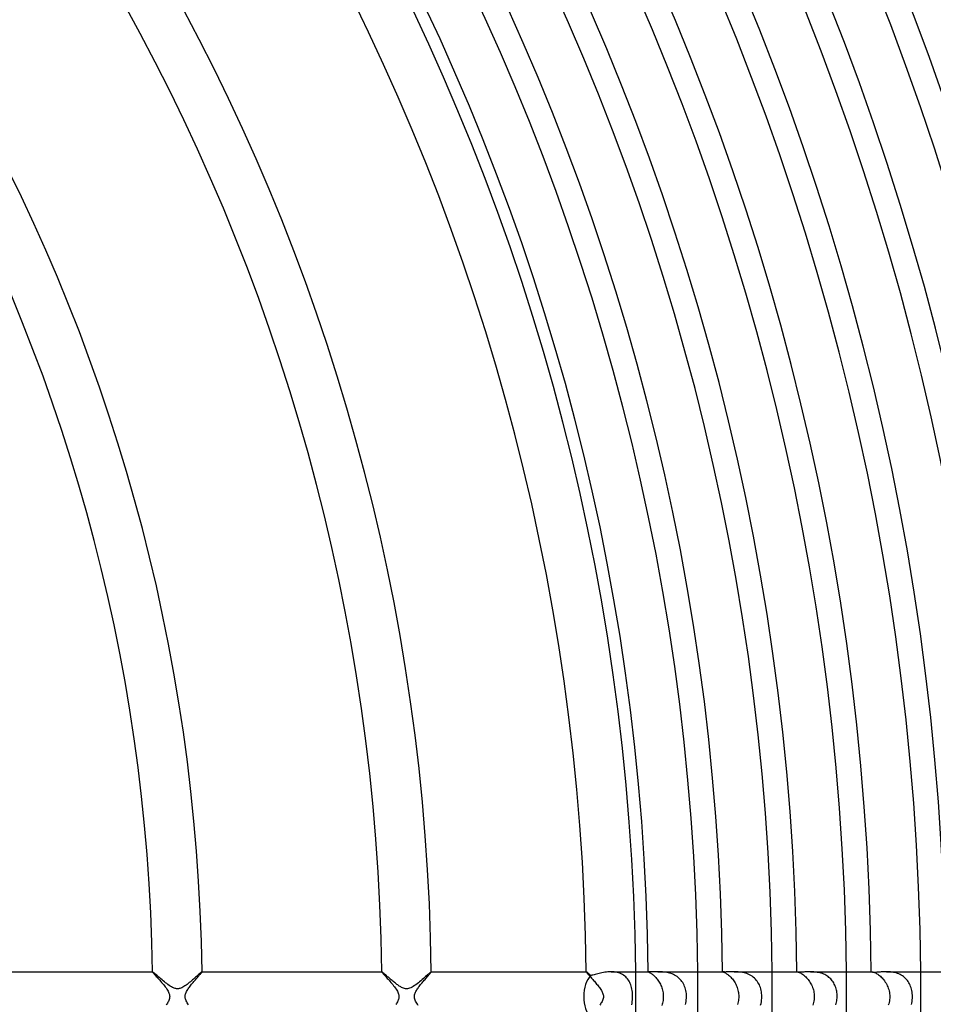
# Model space of a CAD drawing. Header units: millimetres. Extents: x -345 to 345, y -305 to 305.
# Tile 60 of 79: x 135 to 209, y -1 to 79. Entities that reach past the tile are written whole.
import ezdxf

# ---------------------------------------------------------------- set-up
doc = ezdxf.new("R2010")
doc.units = ezdxf.units.MM
doc.layers.add('HIDDEN', color=7, linetype='Continuous')
doc.layers.add('THICK', color=7, linetype='Continuous')

msp = doc.modelspace()

# ---------------------------------------------------------------- linework, layer by layer
at = {"layer": 'HIDDEN'}
for p, q in [((145.987, 1.999), (145.986, 1.998)), ((145.986, 1.998), (145.986, 1.997)), ((145.986, 1.997), (145.991, 1.987)), ((145.988, 2), (145.987, 2)), ((145.987, 2), (145.987, 1.999)), ((145.987, 1.999), (145.987, 1.999)), ((145.989, 2), (145.988, 2)), ((145.991, 1.987), (146.004, 1.967)), ((146.004, 1.967), (146.025, 1.94)), ((146.025, 1.94), (146.054, 1.904)), ((146.054, 1.904), (146.091, 1.861)), ((146.091, 1.861), (146.134, 1.811)), ((146.134, 1.811), (146.183, 1.755)), ((146.183, 1.755), (146.238, 1.694)), ((146.238, 1.694), (146.297, 1.627)), ((146.297, 1.627), (146.361, 1.555)), ((149.619, 1.55), (149.671, 1.611)), ((149.671, 1.611), (149.721, 1.668)), ((149.721, 1.668), (149.767, 1.722)), ((149.767, 1.722), (149.81, 1.772)), ((149.81, 1.772), (149.849, 1.818)), ((149.849, 1.818), (149.884, 1.859)), ((149.884, 1.859), (149.914, 1.896)), ((149.914, 1.896), (149.94, 1.927)), ((149.94, 1.927), (149.96, 1.954)), ((149.96, 1.954), (149.975, 1.974)), ((149.975, 1.974), (149.984, 1.989)), ((149.985, 2), (149.984, 2)), ((149.984, 1.989), (149.987, 1.997)), ((149.986, 2), (149.985, 2)), ((149.986, 1.999), (149.986, 2)), ((149.987, 1.998), (149.986, 1.999)), ((149.986, 1.999), (149.986, 1.999)), ((149.987, 1.997), (149.987, 1.998)), ((164.489, 2), (164.488, 1.999)), ((164.488, 1.999), (164.488, 1.999)), ((164.488, 1.999), (164.488, 1.998)), ((164.488, 1.998), (164.488, 1.997)), ((164.488, 1.997), (164.492, 1.988)), ((164.49, 2), (164.489, 2)), ((164.49, 2), (164.49, 2)), ((164.492, 1.988), (164.502, 1.972)), ((164.502, 1.972), (164.52, 1.948)), ((164.52, 1.948), (164.544, 1.918)), ((164.544, 1.918), (164.575, 1.881)), ((164.575, 1.881), (164.612, 1.838)), ((164.612, 1.838), (164.655, 1.789)), ((164.655, 1.789), (164.703, 1.734)), ((164.703, 1.734), (164.755, 1.675)), ((164.755, 1.675), (164.812, 1.611)), ((164.812, 1.611), (164.873, 1.542)), ((168.15, 1.585), (168.201, 1.645)), ((168.201, 1.645), (168.25, 1.701)), ((168.25, 1.701), (168.296, 1.754)), ((168.296, 1.754), (168.338, 1.803)), ((168.338, 1.803), (168.375, 1.847)), ((168.375, 1.847), (168.408, 1.886)), ((168.408, 1.886), (168.436, 1.921)), ((168.436, 1.921), (168.458, 1.949)), ((168.458, 1.949), (168.475, 1.972)), ((168.475, 1.972), (168.485, 1.988)), ((168.485, 1.988), (168.488, 1.997)), ((168.487, 2), (168.486, 2)), ((168.486, 2), (168.486, 2)), ((168.488, 1.999), (168.487, 2)), ((168.488, 1.998), (168.488, 1.999)), ((168.488, 1.999), (168.488, 1.999)), ((168.488, 1.997), (168.488, 1.998)), ((180.99, 1.999), (180.989, 1.999)), ((180.989, 1.999), (180.989, 1.998)), ((180.989, 1.998), (180.989, 1.997)), ((180.989, 1.997), (180.992, 1.989)), ((180.991, 2), (180.99, 2)), ((180.99, 2), (180.99, 1.999)), ((180.991, 2), (180.991, 2)), ((180.992, 1.989), (181.001, 1.975)), ((181.001, 1.975), (181.016, 1.954)), ((181.016, 1.954), (181.036, 1.929)), ((181.036, 1.929), (181.062, 1.898)), ((181.062, 1.898), (181.092, 1.862)), ((181.092, 1.862), (181.127, 1.821)), ((181.127, 1.821), (181.167, 1.776)), ((181.167, 1.776), (181.21, 1.727)), ((181.21, 1.727), (181.256, 1.675)), ((181.256, 1.675), (181.306, 1.619)), ((181.306, 1.619), (181.358, 1.56)), ((183.12, 1.997), (182.997, 2)), ((183.242, 1.988), (183.12, 1.997)), ((183.362, 1.972), (183.242, 1.988)), ((183.479, 1.948), (183.362, 1.972)), ((183.593, 1.918), (183.479, 1.948)), ((183.704, 1.879), (183.593, 1.918)), ((183.81, 1.834), (183.704, 1.879)), ((183.91, 1.782), (183.81, 1.834)), ((184.004, 1.723), (183.91, 1.782)), ((184.092, 1.658), (184.004, 1.723)), ((184.175, 1.586), (184.092, 1.658)), ((185.99, 2), (185.989, 1.999)), ((185.989, 1.999), (185.992, 1.997)), ((185.989, 1.999), (185.989, 1.999)), ((185.991, 2), (185.99, 2)), ((185.99, 2), (185.99, 2)), ((185.993, 2), (185.991, 2)), ((185.992, 1.997), (186, 1.993)), ((185.994, 2), (185.993, 2)), ((186, 1.993), (186.013, 1.987)), ((186.013, 1.987), (186.03, 1.979)), ((186.03, 1.979), (186.053, 1.969)), ((186.053, 1.969), (186.08, 1.955)), ((186.08, 1.955), (186.112, 1.938)), ((186.112, 1.938), (186.149, 1.918)), ((186.149, 1.918), (186.189, 1.893)), ((186.189, 1.893), (186.233, 1.864)), ((186.233, 1.864), (186.281, 1.831)), ((186.281, 1.831), (186.331, 1.793)), ((186.331, 1.793), (186.384, 1.751)), ((186.384, 1.751), (186.438, 1.703)), ((186.438, 1.703), (186.495, 1.651)), ((186.495, 1.651), (186.552, 1.594)), ((186.552, 1.594), (186.609, 1.533)), ((186.851, 1.999), (186.756, 2)), ((186.949, 1.997), (186.851, 1.999)), ((187.051, 1.993), (186.949, 1.997)), ((187.154, 1.986), (187.051, 1.993)), ((187.261, 1.976), (187.154, 1.986)), ((187.369, 1.962), (187.261, 1.976)), ((187.479, 1.944), (187.369, 1.962)), ((187.589, 1.921), (187.479, 1.944)), ((187.699, 1.894), (187.589, 1.921)), ((187.808, 1.861), (187.699, 1.894)), ((187.917, 1.822), (187.808, 1.861)), ((188.022, 1.777), (187.917, 1.822)), ((188.124, 1.726), (188.022, 1.777)), ((188.222, 1.67), (188.124, 1.726)), ((188.316, 1.607), (188.222, 1.67)), ((188.406, 1.539), (188.316, 1.607)), ((191.99, 2), (191.99, 2)), ((191.99, 2), (191.99, 2)), ((191.99, 2), (191.99, 2)), ((191.99, 2), (191.99, 2)), ((191.99, 2), (191.99, 2)), ((191.99, 2), (191.991, 2)), ((191.99, 2), (191.991, 2)), ((191.991, 2), (191.997, 1.999)), ((191.997, 1.999), (192.007, 1.997)), ((192.007, 1.997), (192.023, 1.993)), ((192.023, 1.993), (192.043, 1.987)), ((192.043, 1.987), (192.069, 1.978)), ((192.069, 1.978), (192.099, 1.966)), ((192.099, 1.966), (192.134, 1.95)), ((192.134, 1.95), (192.173, 1.931)), ((192.173, 1.931), (192.216, 1.908)), ((192.216, 1.908), (192.263, 1.88)), ((192.263, 1.88), (192.314, 1.848)), ((192.314, 1.848), (192.367, 1.812)), ((192.367, 1.812), (192.422, 1.77)), ((192.422, 1.77), (192.48, 1.724)), ((192.48, 1.724), (192.539, 1.673)), ((192.539, 1.673), (192.599, 1.616)), ((192.599, 1.616), (192.66, 1.555)), ((193.033, 1.999), (192.926, 2)), ((193.143, 1.995), (193.033, 1.999)), ((193.256, 1.989), (193.143, 1.995)), ((193.37, 1.978), (193.256, 1.989)), ((193.487, 1.963), (193.37, 1.978)), ((193.604, 1.943), (193.487, 1.963)), ((193.721, 1.918), (193.604, 1.943)), ((193.836, 1.887), (193.721, 1.918)), ((193.95, 1.849), (193.836, 1.887)), ((194.062, 1.806), (193.95, 1.849)), ((194.17, 1.755), (194.062, 1.806)), ((194.274, 1.698), (194.17, 1.755)), ((194.373, 1.635), (194.274, 1.698)), ((194.466, 1.566), (194.373, 1.635)), ((197.99, 2), (198.005, 2)), ((197.99, 1.997), (197.992, 1.998)), ((197.99, 1.996), (197.99, 1.997)), ((197.992, 1.998), (197.994, 1.999)), ((197.994, 1.999), (197.996, 2)), ((197.996, 2), (198, 2)), ((198, 2), (198.005, 2)), ((198.005, 2), (198.02, 1.999)), ((198.02, 1.999), (198.042, 1.996)), ((198.042, 1.996), (198.068, 1.99)), ((198.068, 1.99), (198.1, 1.981)), ((198.1, 1.981), (198.137, 1.968)), ((198.137, 1.968), (198.179, 1.951)), ((198.179, 1.951), (198.226, 1.93)), ((198.226, 1.93), (198.276, 1.905)), ((198.276, 1.905), (198.331, 1.874)), ((198.331, 1.874), (198.388, 1.839)), ((198.388, 1.839), (198.449, 1.798)), ((198.449, 1.798), (198.512, 1.752)), ((198.512, 1.752), (198.576, 1.7)), ((198.576, 1.7), (198.641, 1.644)), ((198.641, 1.644), (198.706, 1.582)), ((199.172, 1.999), (199.078, 2)), ((199.268, 1.996), (199.172, 1.999)), ((199.365, 1.99), (199.268, 1.996)), ((199.464, 1.982), (199.365, 1.99)), ((199.563, 1.97), (199.464, 1.982)), ((199.662, 1.954), (199.563, 1.97)), ((199.761, 1.935), (199.662, 1.954)), ((199.861, 1.911), (199.761, 1.935)), ((199.959, 1.883), (199.861, 1.911)), ((200.055, 1.85), (199.959, 1.883)), ((200.149, 1.812), (200.055, 1.85)), ((200.241, 1.77), (200.149, 1.812)), ((200.33, 1.723), (200.241, 1.77)), ((200.416, 1.67), (200.33, 1.723)), ((200.498, 1.614), (200.416, 1.67)), ((200.576, 1.552), (200.498, 1.614)), ((203.99, 2), (204.029, 2)), ((203.99, 1.988), (203.991, 1.991)), ((203.991, 1.991), (203.995, 1.994)), ((203.995, 1.994), (204, 1.997)), ((204, 1.997), (204.008, 1.998)), ((204.008, 1.998), (204.017, 2)), ((204.017, 2), (204.029, 2)), ((204.029, 2), (204.054, 1.999)), ((204.054, 1.999), (204.085, 1.995)), ((204.085, 1.995), (204.121, 1.987)), ((204.121, 1.987), (204.163, 1.975)), ((204.163, 1.975), (204.21, 1.959)), ((204.21, 1.959), (204.263, 1.938)), ((204.263, 1.938), (204.319, 1.912)), ((204.319, 1.912), (204.38, 1.881)), ((204.38, 1.881), (204.444, 1.843)), ((204.444, 1.843), (204.511, 1.801)), ((204.511, 1.801), (204.579, 1.752)), ((204.579, 1.752), (204.65, 1.698)), ((204.65, 1.698), (204.721, 1.637)), ((204.721, 1.637), (204.792, 1.571)), ((205.326, 1.999), (205.218, 2)), ((205.436, 1.994), (205.326, 1.999)), ((205.547, 1.985), (205.436, 1.994)), ((205.66, 1.973), (205.547, 1.985)), ((205.772, 1.955), (205.66, 1.973)), ((205.884, 1.932), (205.772, 1.955)), ((205.995, 1.904), (205.884, 1.932)), ((206.104, 1.869), (205.995, 1.904)), ((206.211, 1.829), (206.104, 1.869)), ((206.314, 1.783), (206.211, 1.829)), ((206.412, 1.731), (206.314, 1.783)), ((206.507, 1.673), (206.412, 1.731)), ((206.597, 1.608), (206.507, 1.673)), ((206.683, 1.538), (206.597, 1.608)), ((146.361, 1.555), (146.428, 1.479)), ((146.428, 1.479), (146.499, 1.399)), ((146.499, 1.399), (146.572, 1.316)), ((146.572, 1.316), (146.647, 1.23)), ((146.647, 1.23), (146.723, 1.141)), ((146.723, 1.141), (146.799, 1.051)), ((146.799, 1.051), (146.873, 0.961)), ((146.873, 0.961), (146.945, 0.871)), ((146.945, 0.871), (147.014, 0.781)), ((148.974, 0.77), (149.028, 0.843)), ((149.028, 0.843), (149.085, 0.915)), ((149.085, 0.915), (149.143, 0.989)), ((149.143, 0.989), (149.203, 1.062)), ((149.203, 1.062), (149.264, 1.136)), ((149.264, 1.136), (149.326, 1.209)), ((149.326, 1.209), (149.388, 1.282)), ((149.388, 1.282), (149.448, 1.353)), ((149.448, 1.353), (149.507, 1.421)), ((149.507, 1.421), (149.564, 1.487)), ((149.564, 1.487), (149.619, 1.55)), ((164.873, 1.542), (164.938, 1.469)), ((164.938, 1.469), (165.005, 1.393)), ((165.005, 1.393), (165.075, 1.313)), ((165.075, 1.313), (165.147, 1.23)), ((165.147, 1.23), (165.221, 1.143)), ((165.221, 1.143), (165.296, 1.054)), ((165.296, 1.054), (165.37, 0.965)), ((165.37, 0.965), (165.442, 0.875)), ((165.442, 0.875), (165.512, 0.785)), ((167.462, 0.753), (167.513, 0.822)), ((167.513, 0.822), (167.567, 0.892)), ((167.567, 0.892), (167.623, 0.963)), ((167.623, 0.963), (167.681, 1.035)), ((167.681, 1.035), (167.74, 1.106)), ((167.74, 1.106), (167.8, 1.178)), ((167.8, 1.178), (167.86, 1.249)), ((167.86, 1.249), (167.92, 1.32)), ((167.92, 1.32), (167.98, 1.39)), ((167.98, 1.39), (168.039, 1.457)), ((168.039, 1.457), (168.095, 1.522)), ((168.095, 1.522), (168.15, 1.585)), ((181.358, 1.56), (181.413, 1.498)), ((181.413, 1.498), (181.47, 1.434)), ((181.47, 1.434), (181.528, 1.368)), ((181.528, 1.368), (181.587, 1.3)), ((181.587, 1.3), (181.647, 1.23)), ((181.647, 1.23), (181.708, 1.159)), ((181.708, 1.159), (181.769, 1.087)), ((181.769, 1.087), (181.83, 1.014)), ((181.83, 1.014), (181.89, 0.941)), ((181.89, 0.941), (181.948, 0.867)), ((181.948, 0.867), (182.006, 0.793)), ((184.251, 1.508), (184.175, 1.586)), ((184.322, 1.425), (184.251, 1.508)), ((184.386, 1.337), (184.322, 1.425)), ((184.444, 1.244), (184.386, 1.337)), ((184.496, 1.147), (184.444, 1.244)), ((184.542, 1.046), (184.496, 1.147)), ((184.583, 0.941), (184.542, 1.046)), ((184.619, 0.832), (184.583, 0.941)), ((184.65, 0.72), (184.619, 0.832)), ((186.609, 1.533), (186.666, 1.467)), ((186.666, 1.467), (186.722, 1.397)), ((186.722, 1.397), (186.777, 1.322)), ((186.777, 1.322), (186.83, 1.244)), ((186.83, 1.244), (186.881, 1.163)), ((186.881, 1.163), (186.93, 1.078)), ((186.93, 1.078), (186.975, 0.99)), ((186.975, 0.99), (187.017, 0.9)), ((187.017, 0.9), (187.056, 0.806)), ((187.056, 0.806), (187.091, 0.711)), ((188.491, 1.465), (188.406, 1.539)), ((188.57, 1.386), (188.491, 1.465)), ((188.644, 1.302), (188.57, 1.386)), ((188.712, 1.214), (188.644, 1.302)), ((188.774, 1.122), (188.712, 1.214)), ((188.83, 1.025), (188.774, 1.122)), ((188.881, 0.925), (188.83, 1.025)), ((188.926, 0.82), (188.881, 0.925)), ((188.966, 0.711), (188.926, 0.82)), ((192.66, 1.555), (192.72, 1.489)), ((192.72, 1.489), (192.779, 1.419)), ((192.779, 1.419), (192.837, 1.345)), ((192.837, 1.345), (192.893, 1.266)), ((192.893, 1.266), (192.947, 1.184)), ((192.947, 1.184), (192.999, 1.098)), ((192.999, 1.098), (193.047, 1.009)), ((193.047, 1.009), (193.092, 0.917)), ((193.092, 0.917), (193.133, 0.823)), ((193.133, 0.823), (193.17, 0.725)), ((194.555, 1.491), (194.466, 1.566)), ((194.637, 1.411), (194.555, 1.491)), ((194.714, 1.325), (194.637, 1.411)), ((194.784, 1.234), (194.714, 1.325)), ((194.848, 1.14), (194.784, 1.234)), ((194.906, 1.041), (194.848, 1.14)), ((194.957, 0.939), (194.906, 1.041)), ((195.003, 0.834), (194.957, 0.939)), ((195.043, 0.725), (195.003, 0.834)), ((198.706, 1.582), (198.77, 1.516)), ((198.77, 1.516), (198.834, 1.444)), ((198.834, 1.444), (198.897, 1.369)), ((198.897, 1.369), (198.957, 1.289)), ((198.957, 1.289), (199.015, 1.205)), ((199.015, 1.205), (199.069, 1.118)), ((199.069, 1.118), (199.121, 1.028)), ((199.121, 1.028), (199.169, 0.934)), ((199.169, 0.934), (199.213, 0.837)), ((199.213, 0.837), (199.252, 0.739)), ((200.65, 1.487), (200.576, 1.552)), ((200.72, 1.418), (200.65, 1.487)), ((200.785, 1.344), (200.72, 1.418)), ((200.846, 1.267), (200.785, 1.344)), ((200.903, 1.186), (200.846, 1.267)), ((200.955, 1.102), (200.903, 1.186)), ((201.003, 1.014), (200.955, 1.102)), ((201.046, 0.923), (201.003, 1.014)), ((201.085, 0.828), (201.046, 0.923)), ((201.12, 0.731), (201.085, 0.828)), ((204.792, 1.571), (204.861, 1.5)), ((204.861, 1.5), (204.93, 1.424)), ((204.93, 1.424), (204.997, 1.343)), ((204.997, 1.343), (205.061, 1.258)), ((205.061, 1.258), (205.122, 1.168)), ((205.122, 1.168), (205.179, 1.075)), ((205.179, 1.075), (205.233, 0.979)), ((205.233, 0.979), (205.282, 0.879)), ((205.282, 0.879), (205.326, 0.776)), ((206.763, 1.464), (206.683, 1.538)), ((206.837, 1.384), (206.763, 1.464)), ((206.906, 1.3), (206.837, 1.384)), ((206.969, 1.211), (206.906, 1.3)), ((207.027, 1.119), (206.969, 1.211)), ((207.079, 1.022), (207.027, 1.119)), ((207.126, 0.921), (207.079, 1.022)), ((207.168, 0.816), (207.126, 0.921)), ((207.204, 0.707), (207.168, 0.816)), ((147.014, 0.781), (147.08, 0.693)), ((147.08, 0.693), (147.14, 0.605)), ((147.14, 0.605), (147.195, 0.52)), ((147.195, 0.52), (147.244, 0.436)), ((147.244, 0.436), (147.285, 0.357)), ((147.285, 0.357), (147.316, 0.285)), ((147.316, 0.285), (147.34, 0.219)), ((147.34, 0.219), (147.356, 0.16)), ((147.356, 0.16), (147.367, 0.106)), ((147.367, 0.106), (147.373, 0.053)), ((147.373, 0.053), (147.376, 0)), ((148.624, 0), (148.627, 0.063)), ((148.627, -0.062), (148.624, 0)), ((148.627, 0.063), (148.637, 0.127)), ((148.637, 0.127), (148.652, 0.194)), ((148.652, 0.194), (148.675, 0.265)), ((148.675, 0.265), (148.706, 0.34)), ((148.706, 0.34), (148.744, 0.415)), ((148.744, 0.415), (148.785, 0.489)), ((148.785, 0.489), (148.829, 0.561)), ((148.829, 0.561), (148.874, 0.63)), ((148.874, 0.63), (148.923, 0.7)), ((148.923, 0.7), (148.974, 0.77)), ((165.512, 0.785), (165.578, 0.695)), ((165.578, 0.695), (165.64, 0.606)), ((165.64, 0.606), (165.696, 0.519)), ((165.696, 0.519), (165.746, 0.433)), ((165.746, 0.433), (165.789, 0.349)), ((165.789, 0.349), (165.822, 0.27)), ((165.822, 0.27), (165.847, 0.197)), ((165.847, 0.197), (165.863, 0.129)), ((165.863, 0.129), (165.872, 0.065)), ((165.872, 0.065), (165.876, 0)), ((165.876, 0), (165.872, -0.072)), ((167.124, 0), (167.128, 0.07)), ((167.128, -0.068), (167.124, 0)), ((167.128, 0.07), (167.139, 0.14)), ((167.139, 0.14), (167.157, 0.209)), ((167.157, 0.209), (167.18, 0.278)), ((167.18, 0.278), (167.209, 0.346)), ((167.209, 0.346), (167.243, 0.415)), ((167.243, 0.415), (167.281, 0.483)), ((167.281, 0.483), (167.323, 0.551)), ((167.323, 0.551), (167.367, 0.619)), ((167.367, 0.619), (167.413, 0.686)), ((167.413, 0.686), (167.462, 0.753)), ((182.006, 0.793), (182.061, 0.719)), ((182.061, 0.719), (182.113, 0.646)), ((182.113, 0.646), (182.162, 0.573)), ((182.162, 0.573), (182.207, 0.501)), ((182.207, 0.501), (182.248, 0.43)), ((182.248, 0.43), (182.284, 0.359)), ((182.284, 0.359), (182.314, 0.29)), ((182.314, 0.29), (182.339, 0.22)), ((182.339, 0.22), (182.359, 0.148)), ((182.359, 0.148), (182.371, 0.074)), ((182.376, 0), (182.37, -0.083)), ((182.371, 0.074), (182.376, 0)), ((184.676, 0.605), (184.65, 0.72)), ((184.696, 0.487), (184.676, 0.605)), ((184.713, 0.366), (184.696, 0.487)), ((184.724, 0.245), (184.713, 0.366)), ((184.731, 0.123), (184.724, 0.245)), ((184.733, 0), (184.731, 0.123)), ((187.091, 0.711), (187.121, 0.613)), ((187.121, 0.613), (187.148, 0.514)), ((187.148, 0.514), (187.17, 0.413)), ((187.17, 0.413), (187.187, 0.31)), ((187.187, 0.31), (187.199, 0.208)), ((187.199, 0.208), (187.207, 0.104)), ((187.207, 0.104), (187.209, 0)), ((187.209, 0), (187.207, -0.109)), ((189, 0.599), (188.966, 0.711)), ((189.028, 0.484), (189, 0.599)), ((189.05, 0.365), (189.028, 0.484)), ((189.066, 0.244), (189.05, 0.365)), ((189.076, 0.122), (189.066, 0.244)), ((189.075, -0.131), (189.079, 0)), ((189.079, 0), (189.076, 0.122)), ((193.17, 0.725), (193.203, 0.625)), ((193.203, 0.625), (193.231, 0.524)), ((193.231, 0.524), (193.255, 0.421)), ((193.255, 0.421), (193.273, 0.317)), ((193.273, 0.317), (193.286, 0.212)), ((193.286, 0.212), (193.294, 0.106)), ((193.294, 0.106), (193.297, 0)), ((193.297, 0), (193.294, -0.111)), ((195.077, 0.612), (195.043, 0.725)), ((195.105, 0.495), (195.077, 0.612)), ((195.128, 0.375), (195.105, 0.495)), ((195.144, 0.253), (195.128, 0.375)), ((195.154, 0.127), (195.144, 0.253)), ((195.153, -0.14), (195.157, 0)), ((195.157, 0), (195.154, 0.127)), ((199.252, 0.739), (199.287, 0.637)), ((199.287, 0.637), (199.317, 0.534)), ((199.317, 0.534), (199.342, 0.429)), ((199.342, 0.429), (199.361, 0.323)), ((199.361, 0.323), (199.375, 0.216)), ((199.375, 0.216), (199.384, 0.108)), ((199.386, 0), (199.383, -0.123)), ((199.384, 0.108), (199.386, 0)), ((201.15, 0.631), (201.12, 0.731)), ((201.176, 0.528), (201.15, 0.631)), ((201.197, 0.424), (201.176, 0.528)), ((201.213, 0.319), (201.197, 0.424)), ((201.224, 0.213), (201.213, 0.319)), ((201.231, 0.107), (201.224, 0.213)), ((201.233, 0), (201.231, 0.107)), ((201.231, -0.116), (201.233, 0)), ((205.326, 0.776), (205.365, 0.67)), ((205.365, 0.67), (205.399, 0.562)), ((205.399, 0.562), (205.427, 0.452)), ((205.427, 0.452), (205.449, 0.34)), ((205.449, 0.34), (205.465, 0.228)), ((205.465, 0.228), (205.475, 0.114)), ((205.475, 0.114), (205.478, 0)), ((205.478, 0), (205.475, -0.122)), ((207.236, 0.595), (207.204, 0.707)), ((207.261, 0.48), (207.236, 0.595)), ((207.281, 0.361), (207.261, 0.48)), ((207.296, 0.241), (207.281, 0.361)), ((207.304, 0.121), (207.296, 0.241)), ((207.307, 0), (207.304, 0.121)), ((207.304, -0.131), (207.307, 0)), ((147.143, -0.601), (147.095, -0.67)), ((147.187, -0.533), (147.143, -0.601)), ((147.229, -0.463), (147.187, -0.533)), ((147.268, -0.391), (147.229, -0.463)), ((147.303, -0.316), (147.268, -0.391)), ((147.333, -0.24), (147.303, -0.316)), ((147.356, -0.162), (147.333, -0.24)), ((147.37, -0.082), (147.356, -0.162)), ((147.376, 0), (147.37, -0.082)), ((148.636, -0.125), (148.627, -0.062)), ((148.652, -0.192), (148.636, -0.125)), ((148.675, -0.263), (148.652, -0.192)), ((148.707, -0.34), (148.675, -0.263)), ((148.747, -0.421), (148.707, -0.34)), ((148.794, -0.505), (148.747, -0.421)), ((148.847, -0.59), (148.794, -0.505)), ((148.905, -0.676), (148.847, -0.59)), ((165.667, -0.564), (165.622, -0.631)), ((165.71, -0.496), (165.667, -0.564)), ((165.749, -0.426), (165.71, -0.496)), ((165.785, -0.356), (165.749, -0.426)), ((165.816, -0.286), (165.785, -0.356)), ((165.841, -0.215), (165.816, -0.286)), ((165.86, -0.144), (165.841, -0.215)), ((165.872, -0.072), (165.86, -0.144)), ((167.138, -0.136), (167.128, -0.068)), ((167.156, -0.207), (167.138, -0.136)), ((167.183, -0.283), (167.156, -0.207)), ((167.218, -0.365), (167.183, -0.283)), ((167.262, -0.45), (167.218, -0.365)), ((167.313, -0.536), (167.262, -0.45)), ((167.369, -0.624), (167.313, -0.536)), ((167.431, -0.712), (167.369, -0.624)), ((182.134, -0.614), (182.087, -0.681)), ((182.179, -0.545), (182.134, -0.614)), ((182.223, -0.473), (182.179, -0.545)), ((182.264, -0.399), (182.223, -0.473)), ((182.301, -0.322), (182.264, -0.399)), ((182.332, -0.244), (182.301, -0.322)), ((182.355, -0.165), (182.332, -0.244)), ((182.37, -0.083), (182.355, -0.165)), ((184.665, -0.657), (184.689, -0.532)), ((184.689, -0.532), (184.708, -0.403)), ((184.708, -0.403), (184.722, -0.27)), ((184.722, -0.27), (184.73, -0.135)), ((184.73, -0.135), (184.733, 0)), ((187.118, -0.624), (187.088, -0.72)), ((187.145, -0.525), (187.118, -0.624)), ((187.167, -0.424), (187.145, -0.525)), ((187.185, -0.321), (187.167, -0.424)), ((187.199, -0.216), (187.185, -0.321)), ((187.207, -0.109), (187.199, -0.216)), ((188.987, -0.645), (189.02, -0.52)), ((189.02, -0.52), (189.046, -0.392)), ((189.046, -0.392), (189.064, -0.262)), ((189.064, -0.262), (189.075, -0.131)), ((193.228, -0.536), (193.2, -0.636)), ((193.252, -0.433), (193.228, -0.536)), ((193.271, -0.328), (193.252, -0.433)), ((193.285, -0.22), (193.271, -0.328)), ((193.294, -0.111), (193.285, -0.22)), ((195.056, -0.683), (195.093, -0.551)), ((195.093, -0.551), (195.121, -0.416)), ((195.121, -0.416), (195.141, -0.279)), ((195.141, -0.279), (195.153, -0.14)), ((199.302, -0.585), (199.268, -0.693)), ((199.332, -0.474), (199.302, -0.585)), ((199.355, -0.36), (199.332, -0.474)), ((199.372, -0.243), (199.355, -0.36)), ((199.383, -0.123), (199.372, -0.243)), ((201.136, -0.679), (201.166, -0.57)), ((201.166, -0.57), (201.19, -0.459)), ((201.19, -0.459), (201.209, -0.346)), ((201.209, -0.346), (201.222, -0.231)), ((201.222, -0.231), (201.231, -0.116)), ((205.394, -0.58), (205.36, -0.686)), ((205.423, -0.47), (205.394, -0.58)), ((205.447, -0.357), (205.423, -0.47)), ((205.464, -0.24), (205.447, -0.357)), ((205.475, -0.122), (205.464, -0.24)), ((207.223, -0.645), (207.253, -0.519)), ((207.253, -0.519), (207.277, -0.392)), ((207.277, -0.392), (207.294, -0.262)), ((207.294, -0.262), (207.304, -0.131))]:
    msp.add_line(p, q, dxfattribs=at)
for radius, start, end in [(185, 0, 0.61942), (190, 0, 0.60315), (196, 0, 0.58465), (202, 0, 0.56729), (208, 0, 0.55096), (185, 359.38058, 0), (190, 359.39685, 0), (196, 359.41535, 0), (202, 359.43271, 0), (208, 359.44904, 0)]:
    msp.add_arc((0, 0), radius, start, end, dxfattribs=at)
at = {"layer": 'THICK'}
for p, q in [((131.482, 2), (145.989, 2)), ((146.001, 1.995), (145.989, 2)), ((146.024, 1.98), (146.001, 1.995)), ((146.056, 1.955), (146.024, 1.98)), ((146.097, 1.922), (146.056, 1.955)), ((146.147, 1.88), (146.097, 1.922)), ((146.205, 1.831), (146.147, 1.88)), ((146.269, 1.776), (146.205, 1.831)), ((146.34, 1.714), (146.269, 1.776)), ((146.416, 1.648), (146.34, 1.714)), ((146.497, 1.578), (146.416, 1.648)), ((149.538, 1.624), (149.462, 1.556)), ((149.61, 1.688), (149.538, 1.624)), ((149.678, 1.748), (149.61, 1.688)), ((149.74, 1.802), (149.678, 1.748)), ((149.797, 1.852), (149.74, 1.802)), ((149.847, 1.895), (149.797, 1.852)), ((149.89, 1.932), (149.847, 1.895)), ((149.926, 1.961), (149.89, 1.932)), ((149.954, 1.983), (149.926, 1.961)), ((149.973, 1.996), (149.954, 1.983)), ((149.984, 2), (149.973, 1.996)), ((149.984, 2), (164.49, 2)), ((164.498, 1.997), (164.49, 2)), ((164.51, 1.99), (164.498, 1.997)), ((164.528, 1.978), (164.51, 1.99)), ((164.55, 1.961), (164.528, 1.978)), ((164.576, 1.94), (164.55, 1.961)), ((164.607, 1.915), (164.576, 1.94)), ((164.641, 1.886), (164.607, 1.915)), ((164.679, 1.854), (164.641, 1.886)), ((164.72, 1.819), (164.679, 1.854)), ((164.764, 1.781), (164.72, 1.819)), ((164.81, 1.741), (164.764, 1.781)), ((164.86, 1.698), (164.81, 1.741)), ((164.911, 1.653), (164.86, 1.698)), ((164.965, 1.606), (164.911, 1.653)), ((165.021, 1.558), (164.965, 1.606)), ((168.029, 1.615), (167.939, 1.535)), ((168.113, 1.689), (168.029, 1.615)), ((168.189, 1.757), (168.113, 1.689)), ((168.259, 1.818), (168.189, 1.757)), ((168.321, 1.872), (168.259, 1.818)), ((168.373, 1.917), (168.321, 1.872)), ((168.417, 1.953), (168.373, 1.917)), ((168.45, 1.979), (168.417, 1.953)), ((168.473, 1.995), (168.45, 1.979)), ((168.486, 2), (168.473, 1.995)), ((168.486, 2), (180.991, 2)), ((180.997, 1.998), (180.991, 2)), ((181.007, 1.993), (180.997, 1.998)), ((181.02, 1.984), (181.007, 1.993)), ((181.036, 1.973), (181.02, 1.984)), ((181.056, 1.957), (181.036, 1.973)), ((181.079, 1.939), (181.056, 1.957)), ((181.105, 1.918), (181.079, 1.939)), ((181.133, 1.894), (181.105, 1.918)), ((181.165, 1.867), (181.133, 1.894)), ((181.199, 1.838), (181.165, 1.867)), ((181.235, 1.807), (181.199, 1.838)), ((181.274, 1.773), (181.235, 1.807)), ((181.315, 1.738), (181.274, 1.773)), ((181.358, 1.7), (181.315, 1.738)), ((181.441, 1.714), (181.358, 1.7)), ((181.529, 1.732), (181.441, 1.714)), ((181.622, 1.753), (181.529, 1.732)), ((181.719, 1.777), (181.622, 1.753)), ((181.82, 1.803), (181.719, 1.777)), ((181.923, 1.83), (181.82, 1.803)), ((182.031, 1.858), (181.923, 1.83)), ((182.142, 1.885), (182.031, 1.858)), ((182.257, 1.911), (182.142, 1.885)), ((182.375, 1.935), (182.257, 1.911)), ((182.496, 1.956), (182.375, 1.935)), ((182.62, 1.974), (182.496, 1.956)), ((182.744, 1.988), (182.62, 1.974)), ((182.87, 1.997), (182.744, 1.988)), ((182.997, 2), (182.87, 1.997)), ((183, 2), (185.994, 2)), ((186.007, 1.999), (185.994, 2)), ((186.029, 1.998), (186.007, 1.999)), ((186.059, 1.996), (186.029, 1.998)), ((186.097, 1.995), (186.059, 1.996)), ((186.144, 1.994), (186.097, 1.995)), ((186.198, 1.993), (186.144, 1.994)), ((186.26, 1.993), (186.198, 1.993)), ((186.329, 1.993), (186.26, 1.993)), ((186.405, 1.995), (186.329, 1.993)), ((186.486, 1.997), (186.405, 1.995)), ((186.572, 1.998), (186.486, 1.997)), ((186.663, 2), (186.572, 1.998)), ((186.756, 2), (186.663, 2)), ((186.757, 2), (191.99, 2)), ((191.994, 1.998), (191.99, 2)), ((192.006, 1.995), (191.994, 1.998)), ((192.027, 1.992), (192.006, 1.995)), ((192.057, 1.989), (192.027, 1.992)), ((192.096, 1.986), (192.057, 1.989)), ((192.144, 1.983), (192.096, 1.986)), ((192.201, 1.982), (192.144, 1.983)), ((192.267, 1.983), (192.201, 1.982)), ((192.341, 1.984), (192.267, 1.983)), ((192.422, 1.987), (192.341, 1.984)), ((192.511, 1.99), (192.422, 1.987)), ((192.606, 1.993), (192.511, 1.99)), ((192.707, 1.997), (192.606, 1.993)), ((192.814, 1.999), (192.707, 1.997)), ((192.926, 2), (192.814, 1.999)), ((192.926, 2), (197.99, 2)), ((197.993, 1.992), (197.99, 1.996)), ((198.004, 1.987), (197.993, 1.992)), ((198.022, 1.982), (198.004, 1.987)), ((198.047, 1.978), (198.022, 1.982)), ((198.079, 1.974), (198.047, 1.978)), ((198.118, 1.971), (198.079, 1.974)), ((198.164, 1.968), (198.118, 1.971)), ((198.216, 1.967), (198.164, 1.968)), ((198.275, 1.968), (198.216, 1.967)), ((198.339, 1.97), (198.275, 1.968)), ((198.407, 1.973), (198.339, 1.97)), ((198.48, 1.976), (198.407, 1.973)), ((198.557, 1.98), (198.48, 1.976)), ((198.637, 1.985), (198.557, 1.98)), ((198.72, 1.989), (198.637, 1.985)), ((198.805, 1.993), (198.72, 1.989)), ((198.894, 1.997), (198.805, 1.993)), ((198.985, 1.999), (198.894, 1.997)), ((199.078, 2), (198.985, 1.999)), ((199.078, 2), (203.99, 2)), ((203.994, 1.981), (203.99, 1.988)), ((204.005, 1.975), (203.994, 1.981)), ((204.023, 1.968), (204.005, 1.975)), ((204.049, 1.961), (204.023, 1.968)), ((204.083, 1.956), (204.049, 1.961)), ((204.125, 1.951), (204.083, 1.956)), ((204.174, 1.949), (204.125, 1.951)), ((204.231, 1.948), (204.174, 1.949)), ((204.295, 1.95), (204.231, 1.948)), ((204.365, 1.952), (204.295, 1.95)), ((204.441, 1.957), (204.365, 1.952)), ((204.524, 1.962), (204.441, 1.957)), ((204.613, 1.969), (204.524, 1.962)), ((204.705, 1.976), (204.613, 1.969)), ((204.801, 1.983), (204.705, 1.976)), ((204.901, 1.99), (204.801, 1.983)), ((205.004, 1.995), (204.901, 1.99)), ((205.11, 1.999), (205.004, 1.995)), ((205.218, 2), (205.11, 1.999)), ((205.218, 2), (209.99, 2)), ((146.581, 1.505), (146.497, 1.578)), ((146.669, 1.429), (146.581, 1.505)), ((146.759, 1.352), (146.669, 1.429)), ((146.852, 1.274), (146.759, 1.352)), ((146.946, 1.196), (146.852, 1.274)), ((147.041, 1.119), (146.946, 1.196)), ((147.137, 1.044), (147.041, 1.119)), ((147.232, 0.972), (147.137, 1.044)), ((147.326, 0.904), (147.232, 0.972)), ((147.418, 0.842), (147.326, 0.904)), ((147.509, 0.785), (147.418, 0.842)), ((148.519, 0.805), (148.435, 0.756)), ((148.605, 0.86), (148.519, 0.805)), ((148.692, 0.92), (148.605, 0.86)), ((148.779, 0.985), (148.692, 0.92)), ((148.867, 1.053), (148.779, 0.985)), ((148.955, 1.123), (148.867, 1.053)), ((149.043, 1.195), (148.955, 1.123)), ((149.13, 1.268), (149.043, 1.195)), ((149.216, 1.341), (149.13, 1.268)), ((149.3, 1.414), (149.216, 1.341)), ((149.382, 1.486), (149.3, 1.414)), ((149.462, 1.556), (149.382, 1.486)), ((165.078, 1.508), (165.021, 1.558)), ((165.137, 1.457), (165.078, 1.508)), ((165.198, 1.405), (165.137, 1.457)), ((165.26, 1.352), (165.198, 1.405)), ((165.324, 1.298), (165.26, 1.352)), ((165.388, 1.244), (165.324, 1.298)), ((165.454, 1.19), (165.388, 1.244)), ((165.52, 1.136), (165.454, 1.19)), ((165.586, 1.084), (165.52, 1.136)), ((165.651, 1.033), (165.586, 1.084)), ((165.716, 0.984), (165.651, 1.033)), ((165.78, 0.937), (165.716, 0.984)), ((165.843, 0.893), (165.78, 0.937)), ((165.904, 0.851), (165.843, 0.893)), ((165.965, 0.812), (165.904, 0.851)), ((166.025, 0.776), (165.965, 0.812)), ((167.036, 0.815), (166.935, 0.755)), ((167.138, 0.883), (167.036, 0.815)), ((167.239, 0.955), (167.138, 0.883)), ((167.341, 1.032), (167.239, 0.955)), ((167.443, 1.112), (167.341, 1.032)), ((167.545, 1.196), (167.443, 1.112)), ((167.646, 1.281), (167.545, 1.196)), ((167.746, 1.367), (167.646, 1.281)), ((167.844, 1.452), (167.746, 1.367)), ((167.939, 1.535), (167.844, 1.452)), ((147.597, 0.737), (147.509, 0.785)), ((147.676, 0.699), (147.597, 0.737)), ((147.746, 0.671), (147.676, 0.699)), ((147.808, 0.651), (147.746, 0.671)), ((147.864, 0.638), (147.808, 0.651)), ((147.919, 0.629), (147.864, 0.638)), ((147.974, 0.625), (147.919, 0.629)), ((148.029, 0.625), (147.974, 0.625)), ((148.085, 0.63), (148.029, 0.625)), ((148.144, 0.64), (148.085, 0.63)), ((148.207, 0.657), (148.144, 0.64)), ((148.277, 0.681), (148.207, 0.657)), ((148.352, 0.714), (148.277, 0.681)), ((148.435, 0.756), (148.352, 0.714)), ((166.089, 0.741), (166.025, 0.776)), ((166.16, 0.706), (166.089, 0.741)), ((166.236, 0.675), (166.16, 0.706)), ((166.316, 0.649), (166.236, 0.675)), ((166.396, 0.632), (166.316, 0.649)), ((166.478, 0.625), (166.396, 0.632)), ((166.56, 0.627), (166.478, 0.625)), ((166.645, 0.641), (166.56, 0.627)), ((166.736, 0.666), (166.645, 0.641)), ((166.833, 0.705), (166.736, 0.666)), ((166.935, 0.755), (166.833, 0.705))]:
    msp.add_line(p, q, dxfattribs=at)
for radius, start, end in [(305, 0.37569, 59.62428), (301, 0.34607, 59.6539), (298, 0.38451, 59.61546), (294, 0.22855, 59.77142), (292, 0.39242, 59.60755), (288, 0.25703, 59.743), (286, 0.40067, 59.5993), (282, 0.28338, 59.71658), (280, 0.40926, 59.59076), (276, 0.30819, 59.69177), (274, 0.4182, 59.58177), (270, 0.33186, 59.66811), (268, 0.4276, 59.57243), (264, 0.3546, 59.64542), (262, 0.4374, 59.56263), (258, 0.37661, 59.62336), (256, 0.44765, 59.55237), (252, 0.39809, 59.60193), (250, 0.45837, 59.5416), (246, 0.41906, 59.58096), (244, 0.46965, 59.53037), (240, 0.43963, 59.56034), (238, 0.48146, 59.51851), (234, 0.45997, 59.54006), (232, 0.49395, 59.50608), (228, 0.47997, 59.52), (226, 0.50707, 59.49296), (222, 0.49979, 59.50018), (220, 0.52088, 59.47915), (216, 0.51944, 59.48052), (214, 0.53549, 59.46454), (210, 0.53898, 59.46104), (208, 0.55096, 59.44907), (204, 0.55835, 59.44168), (202, 0.56729, 59.43268), (198, 0.5776, 59.42237), (196, 0.58465, 59.41532), (192, 0.59674, 59.40323), (190, 0.60315, 59.39687), (186, 0.61582, 59.38421), (185, 0.61942, 59.3806), (181, 0.63312, 59.36691), (168.5, 0.6801, 59.31992), (164.5, 0.6966, 59.30337), (150, 0.76398, 59.23604), (146, 0.78489, 59.21507)]:
    msp.add_arc((0, 0), radius, start, end, dxfattribs=at)
for start_param, end_param in [(0.554567, 1.570796), (1.570796, 2.587025)]:
    msp.add_ellipse((181.991, 0), major_axis=(0, 2), ratio=0.601251, start_param=start_param, end_param=end_param, dxfattribs=at)

doc.saveas('drawing.dxf')
